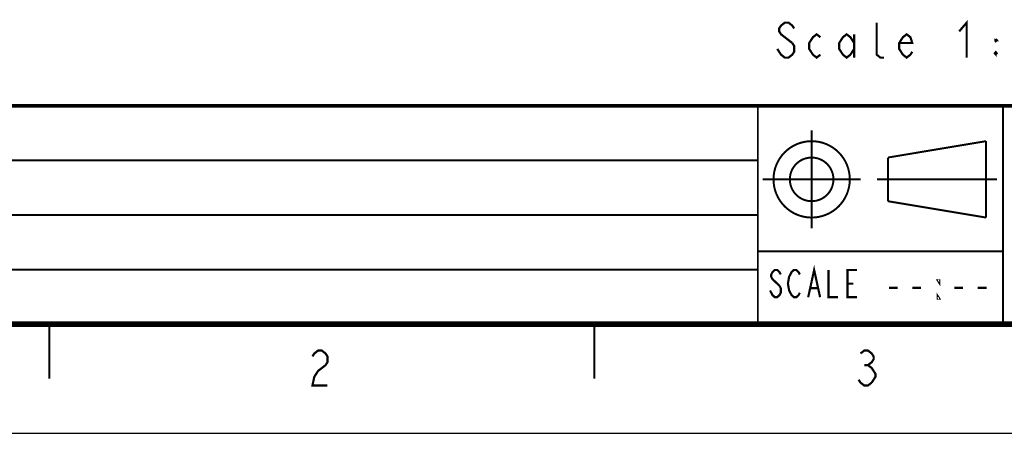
# Model space of a CAD drawing. Extents: x 0 to 420, y 0 to 297.
# Tile 2 of 86: x 57 to 148, y 0 to 38. Entities that reach past the tile are written whole.
import ezdxf

# ---------------------------------------------------------------- set-up
doc = ezdxf.new("R2010")
doc.units = 0
doc.header["$LTSCALE"] = 23.1
doc.layers.get('0').update_dxf_attribs({"linetype": 'CONTINUOUS'})
doc.layers.add('ALL_NOTE', color=7, linetype='CONTINUOUS')

msp = doc.modelspace()

# ---------------------------------------------------------------- linework, layer by layer
at = {"color": 2, "linetype": 'CONTINUOUS'}
for p, q in [((25, 30), (125, 30)), ((125, 10), (125, 30)), ((25, 25), (125, 25)), ((25, 20), (125, 20)), ((125, 16.65), (147.5, 16.65)), ((125, 16.65), (125, 10)), ((147.5, 16.65), (147.5, 10)), ((25, 15), (125, 15)), ((25, 10), (125, 10)), ((125, 10), (147.5, 10))]:
    msp.add_line(p, q, dxfattribs=at)
at = {"color": 7, "linetype": 'CONTINUOUS'}
msp.add_line((0, 0), (420, 0), dxfattribs=at)
for points, const_width in [([(410, 30), (25, 30)], 0.35), ([(125, 30), (125, 10)], 0.18), ([(147.5, 30), (147.5, 10)], 0.18), ([(129.935, 18.761), (129.935, 27.761)], 0.18), ([(136.935, 25.261), (145.935, 26.761)], 0.18), ([(145.935, 26.761), (145.935, 19.761)], 0.18), ([(136.935, 25.261), (136.935, 21.261)], 0.18), ([(125, 25), (25, 25)], 0.18), ([(125.435, 23.261), (134.435, 23.261)], 0.18), ([(135.935, 23.261), (146.935, 23.261)], 0.18), ([(136.935, 21.261), (145.935, 19.761)], 0.18), ([(125, 20), (25, 20)], 0.18), ([(147.5, 16.667), (125, 16.667)], 0.18), ([(125, 15), (25, 15)], 0.18), ([(410, 10), (25, 10)], 0.5), ([(60, 5), (60, 10)], 0.18), ([(110, 5), (110, 10)], 0.18)]:
    msp.add_lwpolyline(points, dxfattribs=dict(at, const_width=const_width))
at = {"color": 7, "linetype": 'CONTINUOUS', "const_width": 0.18}
for points in [[(126.435, 23.261, 1), (133.435, 23.261, 1)], [(127.935, 23.261, 1), (131.935, 23.261, 1)]]:
    msp.add_lwpolyline(points, format="xyb", close=True, dxfattribs=at)
at = {"color": 2, "linetype": 'CONTINUOUS', "const_width": 0.2}
for points in [[(129.617, 12.462), (130.164, 14.962), (130.711, 12.462)], [(127.102, 14.545), (126.992, 14.753), (126.773, 14.962), (126.555, 14.962), (126.336, 14.753), (126.227, 14.545), (126.227, 14.337), (126.336, 14.128), (126.992, 13.503)], [(128.852, 12.878), (128.742, 12.67), (128.523, 12.462), (128.305, 12.462), (128.086, 12.67), (127.977, 12.878), (127.867, 13.087), (127.758, 13.712), (127.867, 14.337), (127.977, 14.545), (128.086, 14.753), (128.305, 14.962), (128.523, 14.962), (128.742, 14.753), (128.852, 14.545)], [(131.477, 14.962), (131.477, 12.462), (132.352, 12.462)], [(134.102, 12.462), (133.227, 12.462), (133.227, 14.962), (134.102, 14.962)], [(126.992, 13.503), (127.102, 13.295), (127.102, 12.878), (126.992, 12.67), (126.773, 12.462), (126.555, 12.462), (126.336, 12.67), (126.227, 12.878), (126.117, 13.087)], [(133.227, 13.712), (133.773, 13.712)], [(141.638, 14.008), (141.638, 13.8), (141.504, 14.008), (141.638, 14.008)], [(129.836, 13.295), (130.492, 13.295)], [(141.638, 12.342), (141.504, 12.342), (141.504, 12.55), (141.638, 12.342)], [(84.14, 7.043), (84.312, 7.309), (84.656, 7.576), (85, 7.576), (85.344, 7.309), (85.516, 7.043), (85.516, 6.509), (85.344, 6.243)], [(134.414, 7.309), (134.758, 7.576), (135.102, 7.576), (135.446, 7.309), (135.618, 7.043), (135.618, 6.776), (135.446, 6.509), (135.102, 6.243), (135.446, 5.976), (135.618, 5.709), (135.79, 5.443), (135.79, 5.176), (135.446, 4.643)], [(85.344, 6.243), (84.656, 5.709), (84.312, 5.176), (84.14, 4.376), (85.516, 4.376)], [(134.758, 6.243), (135.102, 6.243)], [(135.446, 4.643), (135.102, 4.376), (134.758, 4.376), (134.414, 4.643), (134.242, 4.909)]]:
    msp.add_lwpolyline(points, dxfattribs=at)
at = {"layer": 'ALL_NOTE', "color": 2, "linetype": 'CONTINUOUS', "const_width": 0.2}
for points in [[(128.331, 37.084), (128.159, 37.35), (127.815, 37.617), (127.471, 37.617), (127.127, 37.35), (126.955, 37.084), (126.955, 36.817), (127.127, 36.55), (128.159, 35.75)], [(136.587, 34.417), (136.243, 34.417), (135.899, 34.684), (135.899, 37.617)], [(143.467, 36.817), (144.155, 37.617), (144.155, 34.417)], [(130.739, 34.684), (130.395, 34.417), (130.051, 34.684), (129.707, 35.217), (129.707, 35.75), (130.051, 36.284), (130.395, 36.55), (130.739, 36.284)], [(133.835, 35.217), (133.491, 34.684), (133.147, 34.417), (132.803, 34.684), (132.459, 35.217), (132.459, 35.75), (132.803, 36.284), (133.147, 36.55), (133.491, 36.284), (133.835, 35.75)], [(133.835, 36.55), (133.835, 34.417)], [(139.167, 34.95), (138.995, 34.684), (138.651, 34.417), (138.307, 34.684), (137.963, 35.217), (137.963, 35.75), (138.307, 36.284), (138.651, 36.55), (138.995, 36.284), (139.167, 35.75), (137.963, 35.75)], [(146.735, 36.017), (146.907, 36.017), (146.821, 36.117)], [(146.735, 36.017), (146.821, 36.117)], [(146.821, 36.117), (146.821, 35.917)], [(128.159, 35.75), (128.331, 35.484), (128.331, 34.95), (128.159, 34.684), (127.815, 34.417), (127.471, 34.417), (127.127, 34.684), (126.955, 34.95), (126.783, 35.217)], [(146.735, 36.017), (146.821, 35.917), (146.907, 36.017)], [(146.821, 34.917), (146.821, 34.717), (146.735, 34.817), (146.821, 34.917), (146.907, 34.817), (146.821, 34.717)], [(146.735, 34.817), (146.907, 34.817)], [(137.022, 13.325), (137.828, 13.325)], [(139.172, 13.325), (139.978, 13.325)], [(143.022, 13.325), (143.828, 13.325)], [(145.172, 13.325), (145.978, 13.325)]]:
    msp.add_lwpolyline(points, dxfattribs=at)

doc.saveas('drawing.dxf')
